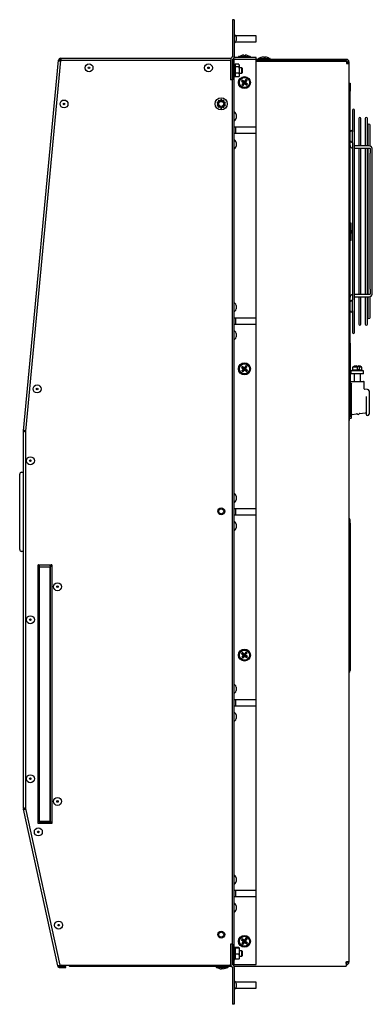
# Model space of a CAD drawing. Extents: x 4.1 to 87.9, y 1.7 to 56.9.
# Tile 3 of 17: x 28.4 to 39.4, y 2.4 to 33.3. Entities that reach past the tile are written whole.
import ezdxf

# ---------------------------------------------------------------- set-up
doc = ezdxf.new("R2010")
doc.units = 0
doc.layers.add('BODY', color=3, linetype='CONTINUOUS')

msp = doc.modelspace()

# ---------------------------------------------------------------- linework, layer by layer
at = {"layer": 'BODY', "linetype": 'CONTINUOUS'}
for p, q in [((35.086, 33.332), (35.026, 33.332)), ((35.026, 33.332), (35.026, 32.832)), ((35.086, 33.332), (35.086, 32.832)), ((35.026, 32.832), (35.026, 32.172)), ((35.086, 32.832), (35.086, 32.172)), ((35.111, 32.849), (35.101, 32.855)), ((35.776, 32.827), (35.134, 32.827)), ((35.776, 32.637), (35.776, 32.827)), ((35.101, 32.608), (35.111, 32.614)), ((35.134, 32.637), (35.776, 32.637)), ((35.146, 32.788), (35.146, 32.675)), ((35.381, 32.216), (35.381, 32.217)), ((35.427, 32.217), (35.425, 32.2)), ((35.429, 32.199), (35.43, 32.217)), ((28.471, 20.4), (29.569, 32.058)), ((29.635, 32.052), (28.537, 20.394)), ((29.605, 32.054), (29.569, 32.058)), ((29.635, 32.118), (34.985, 32.118)), ((29.635, 32.118), (29.635, 32.082)), ((34.966, 32.052), (29.635, 32.052)), ((34.966, 32.061), (34.966, 31.442)), ((35.017, 32.15), (34.992, 32.126)), ((35.026, 3.624), (35.026, 32.084)), ((35.026, 32.084), (35.086, 32.084)), ((35.026, 32.061), (35.026, 31.442)), ((35.059, 32.108), (35.035, 32.083)), ((35.086, 3.624), (35.086, 32.084)), ((35.117, 32.084), (35.086, 32.084)), ((35.101, 31.919), (35.086, 31.915)), ((35.112, 31.877), (35.101, 31.919)), ((35.101, 31.919), (35.101, 31.918)), ((35.101, 31.899), (35.101, 31.871)), ((35.776, 32.142), (35.117, 32.142)), ((35.776, 32.084), (35.117, 32.084)), ((35.23, 31.929), (35.117, 31.929)), ((35.117, 31.929), (35.117, 31.848)), ((35.218, 32.16), (35.218, 32.142)), ((35.233, 32.175), (35.42, 32.175)), ((35.242, 31.903), (35.234, 31.92)), ((35.242, 31.903), (35.242, 31.889)), ((35.242, 31.889), (35.242, 31.75)), ((35.42, 32.175), (35.578, 32.175)), ((35.593, 32.142), (35.593, 32.16)), ((35.776, 32.084), (35.776, 32.142)), ((35.776, 29.949), (35.776, 32.084)), ((38.607, 32.082), (35.776, 32.082)), ((38.607, 32.034), (35.776, 32.034)), ((35.776, 32.031), (38.607, 32.031)), ((35.838, 32.1), (35.838, 32.082)), ((35.853, 32.115), (36.198, 32.115)), ((35.931, 32.034), (35.931, 32.031)), ((35.998, 32.157), (35.998, 32.157)), ((35.999, 32.156), (35.999, 32.157)), ((36.043, 32.157), (36.043, 32.156)), ((36.044, 32.157), (36.043, 32.14)), ((36.052, 32.156), (36.044, 32.157)), ((36.051, 32.14), (36.052, 32.157)), ((36.053, 32.157), (36.053, 32.157)), ((36.121, 32.031), (36.121, 32.034)), ((36.213, 32.082), (36.213, 32.1)), ((38.607, 32.031), (38.607, 31.952)), ((38.638, 32.002), (38.607, 32.002)), ((38.607, 31.952), (38.686, 31.952)), ((38.638, 32.003), (38.638, 31.952)), ((38.686, 32.003), (38.686, 31.952)), ((38.686, 31.952), (38.686, 3.705)), ((35.086, 31.65), (35.091, 31.65)), ((35.088, 31.643), (35.09, 31.643)), ((35.101, 31.817), (35.101, 31.771)), ((35.101, 31.702), (35.101, 31.656)), ((35.101, 31.599), (35.101, 31.57)), ((35.101, 31.544), (35.112, 31.586)), ((35.112, 31.877), (35.112, 31.586)), ((35.117, 31.834), (35.112, 31.834)), ((35.112, 31.63), (35.117, 31.63)), ((35.23, 31.848), (35.117, 31.848)), ((35.117, 31.848), (35.117, 31.651)), ((35.23, 31.651), (35.117, 31.651)), ((35.117, 31.651), (35.117, 31.534)), ((35.23, 31.848), (35.242, 31.75)), ((35.23, 31.651), (35.242, 31.593)), ((35.322, 31.814), (35.242, 31.814)), ((35.242, 31.75), (35.242, 31.593)), ((35.242, 31.65), (35.322, 31.65)), ((35.242, 31.593), (35.242, 31.56)), ((35.341, 31.795), (35.322, 31.814)), ((35.322, 31.732), (35.322, 31.814)), ((35.322, 31.65), (35.322, 31.732)), ((35.322, 31.65), (35.341, 31.668)), ((35.341, 31.732), (35.341, 31.795)), ((35.341, 31.668), (35.341, 31.732)), ((35.026, 31.442), (34.966, 31.442)), ((35.09, 31.567), (35.086, 31.568)), ((35.086, 31.548), (35.101, 31.544)), ((35.101, 31.546), (35.101, 31.544)), ((35.23, 31.534), (35.117, 31.534)), ((35.23, 31.534), (35.235, 31.544)), ((35.234, 31.544), (35.242, 31.56)), ((35.309, 31.4), (35.39, 31.351)), ((35.325, 31.283), (35.39, 31.351)), ((35.335, 31.434), (35.403, 31.37)), ((35.36, 31.257), (35.408, 31.337)), ((35.374, 31.349), (35.39, 31.351)), ((35.403, 31.37), (35.39, 31.351)), ((35.408, 31.337), (35.39, 31.351)), ((35.403, 31.37), (35.401, 31.386)), ((35.452, 31.45), (35.403, 31.37)), ((35.403, 31.37), (35.422, 31.356)), ((35.408, 31.337), (35.422, 31.356)), ((35.408, 31.337), (35.41, 31.322)), ((35.476, 31.273), (35.408, 31.337)), ((35.486, 31.424), (35.422, 31.356)), ((35.438, 31.358), (35.422, 31.356)), ((35.502, 31.307), (35.422, 31.356)), ((38.686, 31.332), (38.722, 31.332)), ((38.722, 31.332), (38.722, 31.082)), ((38.722, 23.162), (38.722, 31.082)), ((34.545, 30.708), (34.575, 30.698)), ((34.575, 30.669), (34.545, 30.659)), ((34.585, 30.731), (34.556, 30.74)), ((34.585, 30.78), (34.603, 30.755)), ((34.63, 30.775), (34.612, 30.8)), ((34.659, 30.815), (34.659, 30.784)), ((34.693, 30.784), (34.693, 30.815)), ((34.739, 30.8), (34.721, 30.775)), ((34.753, 30.761), (34.726, 30.781)), ((34.749, 30.755), (34.767, 30.78)), ((34.796, 30.74), (34.766, 30.731)), ((34.777, 30.698), (34.806, 30.708)), ((34.806, 30.659), (34.777, 30.669)), ((34.556, 30.627), (34.585, 30.636)), ((34.603, 30.612), (34.585, 30.587)), ((34.612, 30.567), (34.63, 30.592)), ((34.659, 30.583), (34.659, 30.552)), ((34.693, 30.552), (34.693, 30.583)), ((34.721, 30.592), (34.739, 30.567)), ((34.726, 30.586), (34.753, 30.606)), ((34.767, 30.587), (34.749, 30.612)), ((34.766, 30.636), (34.796, 30.627)), ((35.111, 30.411), (35.101, 30.417)), ((35.146, 30.35), (35.146, 30.294)), ((38.793, 30.486), (38.793, 29.81)), ((38.863, 23.497), (38.863, 30.486)), ((35.101, 30.17), (35.111, 30.176)), ((35.146, 30.294), (35.146, 30.237)), ((38.993, 30.224), (38.993, 29.363)), ((39.064, 29.363), (39.064, 30.224)), ((39.198, 30.224), (39.198, 29.363)), ((39.269, 29.363), (39.269, 30.224)), ((35.126, 29.948), (35.086, 29.948)), ((35.086, 29.759), (35.126, 29.759)), ((35.776, 29.949), (35.126, 29.949)), ((35.126, 29.949), (35.126, 29.854)), ((35.126, 29.854), (35.126, 29.759)), ((35.126, 29.759), (35.776, 29.759)), ((35.776, 29.854), (35.776, 29.949)), ((35.776, 29.759), (35.776, 29.854)), ((35.776, 23.949), (35.776, 29.759)), ((38.793, 29.519), (38.793, 29.81)), ((39.277, 30.015), (39.277, 29.363)), ((39.348, 29.362), (39.348, 30.015)), ((35.111, 29.531), (35.101, 29.537)), ((35.146, 29.47), (35.146, 29.414)), ((35.146, 29.414), (35.146, 29.357)), ((38.793, 29.498), (38.793, 29.519)), ((38.793, 29.462), (38.793, 29.498)), ((38.793, 29.462), (38.793, 24.521)), ((35.101, 29.29), (35.111, 29.296)), ((39.314, 29.363), (38.863, 29.363)), ((38.863, 29.292), (39.314, 29.292)), ((38.993, 29.292), (38.993, 24.691)), ((39.064, 24.691), (39.064, 29.292)), ((39.198, 29.292), (39.198, 24.691)), ((39.269, 24.691), (39.269, 29.292)), ((39.277, 29.292), (39.277, 24.691)), ((39.348, 29.278), (39.348, 29.13)), ((39.348, 24.854), (39.348, 29.13)), ((39.419, 27.17), (39.419, 29.278)), ((38.725, 27.667), (38.722, 27.679)), ((38.725, 26.992), (38.725, 27.667)), ((38.725, 26.317), (38.725, 26.992)), ((38.752, 26.936), (38.725, 26.936)), ((38.752, 26.711), (38.752, 26.936)), ((39.419, 26.813), (39.419, 27.17)), ((38.752, 26.711), (38.725, 26.711)), ((38.752, 26.711), (38.752, 26.611)), ((39.419, 24.705), (39.419, 26.813)), ((38.722, 26.306), (38.725, 26.317)), ((38.752, 26.611), (38.725, 26.611)), ((38.752, 26.386), (38.725, 26.386)), ((38.752, 26.386), (38.752, 26.611)), ((39.348, 24.854), (39.348, 24.705)), ((38.793, 24.485), (38.793, 24.521)), ((38.793, 24.464), (38.793, 24.485)), ((38.793, 24.174), (38.793, 24.464)), ((39.314, 24.691), (38.863, 24.691)), ((38.863, 24.62), (39.314, 24.62)), ((38.993, 24.62), (38.993, 23.759)), ((39.064, 23.759), (39.064, 24.62)), ((39.198, 24.62), (39.198, 23.759)), ((39.269, 23.759), (39.269, 24.62)), ((39.277, 24.62), (39.277, 23.968)), ((39.348, 23.968), (39.348, 24.625)), ((35.111, 24.411), (35.101, 24.417)), ((35.101, 24.17), (35.111, 24.176)), ((35.146, 24.35), (35.146, 24.294)), ((35.146, 24.294), (35.146, 24.237)), ((38.793, 24.174), (38.793, 23.497)), ((35.126, 23.948), (35.086, 23.948)), ((35.776, 23.949), (35.126, 23.949)), ((35.126, 23.949), (35.126, 23.854)), ((35.126, 23.854), (35.126, 23.759)), ((35.776, 23.854), (35.776, 23.949)), ((35.776, 23.759), (35.776, 23.854)), ((35.086, 23.759), (35.126, 23.759)), ((35.111, 23.531), (35.101, 23.537)), ((35.126, 23.759), (35.776, 23.759)), ((35.776, 17.949), (35.776, 23.759)), ((35.101, 23.29), (35.111, 23.296)), ((35.146, 23.47), (35.146, 23.414)), ((35.146, 23.414), (35.146, 23.357)), ((38.722, 23.162), (38.722, 22.985)), ((38.722, 22.985), (38.722, 21.915)), ((35.309, 22.4), (35.39, 22.351)), ((35.325, 22.283), (35.39, 22.351)), ((35.335, 22.434), (35.403, 22.37)), ((35.36, 22.257), (35.408, 22.337)), ((35.374, 22.349), (35.39, 22.351)), ((35.403, 22.37), (35.39, 22.351)), ((35.408, 22.337), (35.39, 22.351)), ((35.403, 22.37), (35.401, 22.386)), ((35.452, 22.45), (35.403, 22.37)), ((35.403, 22.37), (35.422, 22.356)), ((35.408, 22.337), (35.422, 22.356)), ((35.408, 22.337), (35.41, 22.322)), ((35.476, 22.273), (35.408, 22.337)), ((35.486, 22.424), (35.422, 22.356)), ((35.438, 22.358), (35.422, 22.356)), ((35.502, 22.307), (35.422, 22.356)), ((38.798, 22.314), (38.746, 22.287)), ((38.798, 22.407), (38.798, 22.314)), ((38.959, 22.407), (38.798, 22.407)), ((39.093, 22.314), (38.798, 22.314)), ((38.959, 22.327), (38.959, 22.407)), ((39.007, 22.327), (38.959, 22.327)), ((39.093, 22.407), (39.007, 22.407)), ((39.007, 22.407), (39.007, 22.327)), ((39.093, 22.314), (39.093, 22.407)), ((39.146, 22.287), (39.093, 22.314)), ((38.746, 22.287), (38.746, 22.197)), ((39.146, 22.287), (38.746, 22.287)), ((39.146, 22.197), (38.746, 22.197)), ((38.846, 22.197), (38.846, 21.957)), ((39.046, 21.957), (39.046, 22.197)), ((39.146, 22.197), (39.146, 22.287)), ((38.722, 21.842), (38.686, 21.842)), ((38.696, 21.569), (38.696, 21.842)), ((38.698, 21.785), (38.696, 21.785)), ((38.696, 21.784), (38.698, 21.784)), ((38.696, 21.777), (38.698, 21.777)), ((38.698, 21.774), (38.696, 21.774)), ((38.698, 21.746), (38.696, 21.746)), ((38.696, 21.745), (38.698, 21.745)), ((38.698, 21.744), (38.696, 21.744)), ((38.698, 21.736), (38.696, 21.736)), ((38.698, 21.736), (38.696, 21.736)), ((38.698, 21.733), (38.696, 21.733)), ((38.698, 21.712), (38.696, 21.712)), ((38.698, 21.705), (38.696, 21.705)), ((38.698, 21.692), (38.696, 21.692)), ((38.698, 21.678), (38.696, 21.678)), ((38.698, 21.671), (38.696, 21.671)), ((38.698, 21.842), (38.698, 21.785)), ((38.698, 21.784), (38.698, 21.785)), ((38.698, 21.777), (38.698, 21.784)), ((38.698, 21.774), (38.698, 21.777)), ((38.698, 21.746), (38.698, 21.774)), ((38.698, 21.745), (38.698, 21.746)), ((38.698, 21.733), (38.698, 21.736)), ((38.698, 21.736), (38.698, 21.736)), ((38.698, 21.712), (38.698, 21.733)), ((38.698, 21.692), (38.698, 21.705)), ((38.698, 21.694), (38.698, 21.696)), ((38.698, 21.678), (38.698, 21.692)), ((38.698, 21.672), (38.698, 21.681)), ((38.698, 21.662), (38.698, 21.671)), ((38.722, 21.957), (38.768, 21.957)), ((38.722, 21.915), (38.722, 21.842)), ((38.722, 21.842), (38.722, 21.534)), ((38.768, 21.957), (38.786, 21.957)), ((38.77, 21.893), (38.771, 21.905)), ((38.771, 21.892), (38.772, 21.904)), ((38.771, 21.498), (38.771, 21.892)), ((38.786, 21.957), (38.946, 21.957)), ((38.946, 21.957), (39.146, 21.957)), ((39.161, 21.728), (39.161, 21.942)), ((39.27, 21.702), (39.174, 21.713)), ((39.266, 21.7), (39.27, 21.702)), ((39.271, 21.702), (39.268, 21.699)), ((39.268, 21.699), (39.271, 21.702)), ((39.27, 21.702), (39.271, 21.702)), ((38.704, 21.569), (38.686, 21.569)), ((38.698, 21.662), (38.696, 21.662)), ((38.698, 21.652), (38.696, 21.652)), ((38.696, 21.652), (38.698, 21.652)), ((38.698, 21.65), (38.696, 21.65)), ((38.698, 21.643), (38.696, 21.643)), ((38.698, 21.639), (38.696, 21.639)), ((38.698, 21.623), (38.696, 21.623)), ((38.698, 21.608), (38.696, 21.608)), ((38.698, 21.6), (38.696, 21.6)), ((38.698, 21.598), (38.696, 21.598)), ((38.698, 21.586), (38.696, 21.586)), ((38.698, 21.574), (38.696, 21.574)), ((38.698, 21.659), (38.698, 21.663)), ((38.698, 21.652), (38.698, 21.662)), ((38.698, 21.639), (38.698, 21.643)), ((38.698, 21.623), (38.698, 21.639)), ((38.698, 21.6), (38.698, 21.608)), ((38.698, 21.598), (38.698, 21.6)), ((38.698, 21.586), (38.698, 21.598)), ((38.698, 21.574), (38.698, 21.586)), ((38.698, 21.569), (38.698, 21.573)), ((38.719, 21.554), (38.719, 21.209)), ((38.75, 21.37), (38.761, 21.369)), ((38.761, 21.411), (38.759, 21.411)), ((38.771, 20.822), (38.771, 21.498)), ((39.227, 21.482), (39.226, 21.456)), ((39.226, 21.456), (39.226, 20.927)), ((39.316, 21.657), (39.316, 20.927)), ((38.686, 21.194), (38.704, 21.194)), ((38.696, 20.782), (38.696, 21.194)), ((38.698, 21.193), (38.696, 21.193)), ((38.698, 21.191), (38.696, 21.191)), ((38.698, 21.177), (38.696, 21.177)), ((38.698, 21.172), (38.696, 21.172)), ((38.696, 21.127), (38.698, 21.127)), ((38.696, 21.123), (38.698, 21.123)), ((38.696, 21.095), (38.698, 21.095)), ((38.696, 21.09), (38.698, 21.09)), ((38.696, 21.08), (38.698, 21.08)), ((38.698, 21.074), (38.696, 21.074)), ((38.698, 21.193), (38.698, 21.194)), ((38.698, 21.191), (38.698, 21.193)), ((38.698, 21.177), (38.698, 21.191)), ((38.698, 21.172), (38.698, 21.177)), ((38.698, 21.162), (38.698, 21.127)), ((38.698, 21.127), (38.698, 21.123)), ((38.698, 21.095), (38.698, 21.123)), ((38.698, 21.09), (38.698, 21.095)), ((38.698, 21.08), (38.698, 21.09)), ((38.698, 21.074), (38.698, 21.08)), ((38.698, 21.025), (38.698, 21.074)), ((38.722, 21.229), (38.722, 21.092)), ((38.722, 21.092), (38.722, 20.842)), ((38.761, 21.352), (38.744, 21.354)), ((38.696, 21.025), (38.698, 21.025)), ((38.696, 20.998), (38.698, 20.998)), ((38.696, 20.997), (38.698, 20.997)), ((38.696, 20.994), (38.698, 20.994)), ((38.696, 20.988), (38.698, 20.988)), ((38.696, 20.982), (38.698, 20.982)), ((38.696, 20.978), (38.698, 20.978)), ((38.696, 20.971), (38.698, 20.971)), ((38.696, 20.962), (38.698, 20.962)), ((38.696, 20.958), (38.698, 20.958)), ((38.696, 20.956), (38.698, 20.956)), ((38.696, 20.953), (38.698, 20.953)), ((38.696, 20.953), (38.698, 20.953)), ((38.696, 20.948), (38.698, 20.948)), ((38.696, 20.946), (38.698, 20.946)), ((38.696, 20.942), (38.698, 20.942)), ((38.696, 20.935), (38.698, 20.935)), ((38.696, 20.927), (38.698, 20.927)), ((38.696, 20.916), (38.698, 20.916)), ((38.696, 20.908), (38.698, 20.908)), ((38.696, 20.903), (38.698, 20.903)), ((38.696, 20.897), (38.698, 20.897)), ((38.696, 20.894), (38.698, 20.894)), ((38.696, 20.882), (38.698, 20.882)), ((38.696, 20.881), (38.698, 20.881)), ((38.696, 20.878), (38.698, 20.878)), ((38.696, 20.872), (38.698, 20.872)), ((38.696, 20.866), (38.698, 20.866)), ((38.696, 20.859), (38.698, 20.859)), ((38.696, 20.847), (38.698, 20.847)), ((38.696, 20.84), (38.698, 20.84)), ((38.696, 20.834), (38.698, 20.834)), ((38.696, 20.828), (38.698, 20.828)), ((38.696, 20.825), (38.698, 20.825)), ((38.696, 20.824), (38.698, 20.824)), ((38.696, 20.813), (38.698, 20.813)), ((38.696, 20.812), (38.698, 20.812)), ((38.696, 20.803), (38.698, 20.803)), ((38.696, 20.662), (38.696, 20.782)), ((38.701, 20.779), (38.696, 20.779)), ((38.696, 20.777), (38.698, 20.777)), ((38.696, 20.769), (38.698, 20.769)), ((38.696, 20.761), (38.698, 20.761)), ((38.698, 20.998), (38.698, 21.025)), ((38.698, 20.997), (38.698, 20.998)), ((38.698, 20.994), (38.698, 20.997)), ((38.698, 20.988), (38.698, 20.994)), ((38.698, 20.982), (38.698, 20.988)), ((38.698, 20.978), (38.698, 20.982)), ((38.698, 20.971), (38.698, 20.978)), ((38.698, 20.962), (38.698, 20.971)), ((38.698, 20.958), (38.698, 20.962)), ((38.698, 20.956), (38.698, 20.958)), ((38.698, 20.953), (38.698, 20.956)), ((38.698, 20.953), (38.698, 20.953)), ((38.698, 20.948), (38.698, 20.953)), ((38.698, 20.946), (38.698, 20.948)), ((38.698, 20.942), (38.698, 20.946)), ((38.698, 20.935), (38.698, 20.942)), ((38.698, 20.927), (38.698, 20.935)), ((38.698, 20.916), (38.698, 20.927)), ((38.698, 20.908), (38.698, 20.916)), ((38.698, 20.903), (38.698, 20.908)), ((38.698, 20.897), (38.698, 20.903)), ((38.698, 20.894), (38.698, 20.897)), ((38.698, 20.882), (38.698, 20.894)), ((38.698, 20.881), (38.698, 20.882)), ((38.698, 20.878), (38.698, 20.881)), ((38.698, 20.872), (38.698, 20.878)), ((38.698, 20.866), (38.698, 20.872)), ((38.698, 20.859), (38.698, 20.866)), ((38.698, 20.847), (38.698, 20.859)), ((38.698, 20.84), (38.698, 20.847)), ((38.722, 20.842), (38.698, 20.842)), ((38.698, 20.834), (38.698, 20.84)), ((38.698, 20.828), (38.698, 20.834)), ((38.698, 20.825), (38.698, 20.828)), ((38.698, 20.824), (38.698, 20.825)), ((38.698, 20.824), (38.698, 20.813)), ((38.698, 20.813), (38.698, 20.812)), ((38.698, 20.803), (38.698, 20.812)), ((38.698, 20.807), (38.756, 20.807)), ((38.698, 20.803), (38.698, 20.779)), ((38.698, 20.769), (38.698, 20.777)), ((38.698, 20.761), (38.698, 20.769)), ((38.698, 20.727), (38.698, 20.761)), ((38.701, 20.727), (38.701, 20.779)), ((38.784, 20.923), (38.927, 20.94)), ((39.018, 20.951), (39.209, 20.974)), ((38.696, 20.662), (38.686, 20.662)), ((38.696, 20.727), (38.698, 20.727)), ((38.701, 20.727), (38.698, 20.727)), ((28.471, 20.4), (28.507, 20.397)), ((28.471, 8.527), (28.471, 20.394)), ((28.507, 20.394), (28.471, 20.394)), ((28.537, 20.394), (28.537, 8.527)), ((28.351, 18.86), (28.351, 19.045)), ((28.351, 16.857), (28.351, 18.86)), ((35.111, 18.411), (35.101, 18.417)), ((35.146, 18.35), (35.146, 18.294)), ((35.146, 18.294), (35.146, 18.237)), ((35.101, 18.17), (35.111, 18.176)), ((35.126, 17.948), (35.086, 17.948)), ((35.086, 17.759), (35.126, 17.759)), ((35.776, 17.949), (35.126, 17.949)), ((35.126, 17.949), (35.126, 17.854)), ((35.126, 17.854), (35.126, 17.759)), ((35.126, 17.759), (35.776, 17.759)), ((35.776, 17.854), (35.776, 17.949)), ((35.776, 17.759), (35.776, 17.854)), ((35.776, 11.949), (35.776, 17.759)), ((38.702, 17.647), (38.686, 17.664)), ((35.111, 17.531), (35.101, 17.537)), ((35.146, 17.47), (35.146, 17.414)), ((35.146, 17.414), (35.146, 17.357)), ((38.686, 17.5), (38.722, 17.5)), ((38.722, 17.5), (38.722, 17.6)), ((38.722, 17.5), (38.722, 12.87)), ((35.101, 17.29), (35.111, 17.296)), ((28.351, 16.672), (28.351, 16.857)), ((28.939, 16.192), (28.927, 16.192)), ((28.927, 8.062), (28.927, 16.192)), ((28.927, 16.192), (29.357, 16.192)), ((28.958, 15.963), (28.958, 16.147)), ((28.968, 8.127), (28.968, 16.127)), ((28.968, 16.127), (29.308, 16.127)), ((29.288, 16.177), (28.988, 16.177)), ((29.288, 16.192), (29.288, 16.177)), ((29.308, 8.127), (29.308, 16.127)), ((29.318, 16.147), (29.354, 16.147)), ((29.318, 8.107), (29.318, 16.147)), ((29.357, 16.192), (29.336, 16.192)), ((29.354, 16.147), (29.357, 16.147)), ((29.357, 16.192), (29.357, 8.062)), ((28.927, 15.963), (28.958, 15.963)), ((35.309, 13.4), (35.39, 13.351)), ((35.325, 13.283), (35.39, 13.351)), ((35.335, 13.434), (35.403, 13.37)), ((35.36, 13.257), (35.408, 13.337)), ((35.374, 13.349), (35.39, 13.351)), ((35.403, 13.37), (35.39, 13.351)), ((35.408, 13.337), (35.39, 13.351)), ((35.403, 13.37), (35.401, 13.386)), ((35.452, 13.45), (35.403, 13.37)), ((35.403, 13.37), (35.422, 13.356)), ((35.408, 13.337), (35.422, 13.356)), ((35.408, 13.337), (35.41, 13.322)), ((35.476, 13.273), (35.408, 13.337)), ((35.486, 13.424), (35.422, 13.356)), ((35.438, 13.358), (35.422, 13.356)), ((35.502, 13.307), (35.422, 13.356)), ((38.686, 12.87), (38.722, 12.87)), ((38.722, 12.865), (38.722, 12.87)), ((35.111, 12.411), (35.101, 12.417)), ((35.101, 12.17), (35.111, 12.176)), ((35.146, 12.35), (35.146, 12.294)), ((35.146, 12.294), (35.146, 12.237)), ((35.126, 11.948), (35.086, 11.948)), ((35.776, 11.949), (35.126, 11.949)), ((35.126, 11.949), (35.126, 11.854)), ((35.126, 11.854), (35.126, 11.759)), ((35.776, 11.854), (35.776, 11.949)), ((35.776, 11.759), (35.776, 11.854)), ((35.086, 11.759), (35.126, 11.759)), ((35.111, 11.531), (35.101, 11.537)), ((35.126, 11.759), (35.776, 11.759)), ((35.146, 11.47), (35.146, 11.414)), ((35.776, 5.949), (35.776, 11.759)), ((35.101, 11.29), (35.111, 11.296)), ((35.146, 11.414), (35.146, 11.357)), ((28.471, 8.527), (28.507, 8.527)), ((28.507, 8.521), (28.472, 8.513)), ((29.544, 3.578), (28.472, 8.513)), ((28.537, 8.527), (29.606, 3.604)), ((28.927, 8.291), (28.958, 8.291)), ((29.357, 8.062), (28.927, 8.062)), ((28.958, 8.291), (28.958, 8.107)), ((28.968, 8.127), (29.308, 8.127)), ((29.288, 8.077), (28.988, 8.077)), ((29.288, 8.062), (29.288, 8.077)), ((29.318, 8.107), (29.354, 8.107)), ((29.357, 8.107), (29.354, 8.107)), ((35.111, 6.411), (35.101, 6.417)), ((35.146, 6.35), (35.146, 6.294)), ((35.146, 6.294), (35.146, 6.237)), ((35.126, 5.948), (35.086, 5.948)), ((35.101, 6.17), (35.111, 6.176)), ((35.776, 5.949), (35.126, 5.949)), ((35.126, 5.949), (35.126, 5.854)), ((35.776, 5.854), (35.776, 5.949)), ((35.086, 5.759), (35.126, 5.759)), ((35.126, 5.854), (35.126, 5.759)), ((35.126, 5.759), (35.776, 5.759)), ((35.776, 5.759), (35.776, 5.854)), ((35.776, 3.624), (35.776, 5.759)), ((35.111, 5.531), (35.101, 5.537)), ((35.101, 5.29), (35.111, 5.296)), ((35.146, 5.47), (35.146, 5.414)), ((35.146, 5.414), (35.146, 5.357)), ((35.309, 4.4), (35.39, 4.351)), ((35.325, 4.283), (35.39, 4.351)), ((35.335, 4.434), (35.403, 4.37)), ((35.36, 4.257), (35.408, 4.337)), ((35.374, 4.349), (35.39, 4.351)), ((35.403, 4.37), (35.39, 4.351)), ((35.408, 4.337), (35.39, 4.351)), ((35.403, 4.37), (35.401, 4.386)), ((35.452, 4.45), (35.403, 4.37)), ((35.403, 4.37), (35.422, 4.356)), ((35.408, 4.337), (35.422, 4.356)), ((35.408, 4.337), (35.41, 4.322)), ((35.476, 4.273), (35.408, 4.337)), ((35.486, 4.424), (35.422, 4.356)), ((35.438, 4.358), (35.422, 4.356)), ((35.502, 4.307), (35.422, 4.356)), ((35.026, 4.264), (34.966, 4.264)), ((34.966, 4.264), (34.966, 3.644)), ((35.026, 4.264), (35.026, 3.644)), ((35.101, 4.161), (35.086, 4.157)), ((35.086, 4.141), (35.088, 4.142)), ((35.092, 4.056), (35.086, 4.056)), ((35.091, 4.07), (35.088, 4.07)), ((35.112, 4.119), (35.101, 4.161)), ((35.101, 4.161), (35.101, 4.157)), ((35.101, 4.131), (35.101, 4.099)), ((35.101, 4.04), (35.101, 3.994)), ((35.112, 4.119), (35.112, 3.828)), ((35.117, 4.076), (35.112, 4.076)), ((35.23, 4.155), (35.117, 4.155)), ((35.117, 4.155), (35.117, 4.134)), ((35.23, 4.134), (35.117, 4.134)), ((35.117, 4.134), (35.117, 3.953)), ((35.23, 4.155), (35.242, 4.144)), ((35.242, 4.144), (35.242, 4.044)), ((35.322, 4.056), (35.242, 4.056)), ((35.242, 4.044), (35.242, 3.873)), ((35.341, 4.037), (35.322, 4.056)), ((35.322, 3.892), (35.322, 4.056)), ((35.341, 3.91), (35.341, 4.037)), ((35.086, 3.79), (35.101, 3.786)), ((35.101, 3.925), (35.101, 3.88)), ((35.101, 3.786), (35.112, 3.828)), ((35.101, 3.828), (35.101, 3.802)), ((35.101, 3.786), (35.101, 3.786)), ((35.112, 3.872), (35.117, 3.872)), ((35.117, 3.953), (35.117, 3.792)), ((35.23, 3.953), (35.117, 3.953)), ((35.23, 3.792), (35.117, 3.792)), ((35.23, 3.953), (35.242, 3.873)), ((35.23, 3.792), (35.242, 3.803)), ((35.242, 3.892), (35.322, 3.892)), ((35.242, 3.873), (35.242, 3.802)), ((35.322, 3.892), (35.341, 3.91)), ((29.606, 3.604), (34.901, 3.604)), ((29.662, 3.604), (29.608, 3.592)), ((29.608, 3.562), (29.609, 3.526)), ((29.608, 3.562), (29.664, 3.562)), ((29.609, 3.526), (29.664, 3.526)), ((29.664, 3.562), (29.803, 3.563)), ((29.664, 3.526), (29.664, 3.562)), ((29.664, 3.526), (29.803, 3.527)), ((29.803, 3.527), (29.803, 3.563)), ((29.917, 3.574), (34.998, 3.574)), ((34.466, 3.574), (34.466, 3.564)), ((34.995, 3.564), (34.466, 3.564)), ((34.518, 3.564), (34.518, 3.546)), ((34.878, 3.531), (34.533, 3.531)), ((34.68, 3.488), (34.68, 3.489)), ((34.725, 3.505), (34.726, 3.488)), ((34.731, 3.488), (34.729, 3.505)), ((34.893, 3.546), (34.893, 3.564)), ((34.992, 3.579), (35.017, 3.555)), ((35.026, 3.624), (35.086, 3.624)), ((35.026, 3.533), (35.026, 2.874)), ((35.035, 3.622), (35.059, 3.597)), ((35.076, 3.574), (38.604, 3.574)), ((35.086, 3.624), (35.117, 3.624)), ((35.086, 3.533), (35.086, 2.874)), ((35.117, 3.624), (35.776, 3.624)), ((38.604, 3.705), (38.607, 3.705)), ((38.604, 3.653), (38.604, 3.705)), ((38.607, 3.672), (38.604, 3.672)), ((38.604, 3.653), (38.604, 3.574)), ((38.607, 3.624), (38.604, 3.624)), ((38.686, 3.705), (38.607, 3.705)), ((38.638, 3.705), (38.638, 3.703)), ((38.686, 3.705), (38.686, 3.703)), ((35.111, 3.091), (35.101, 3.097)), ((35.026, 2.874), (35.026, 2.374)), ((35.086, 2.874), (35.086, 2.374)), ((35.101, 2.85), (35.111, 2.856)), ((35.776, 3.069), (35.134, 3.069)), ((35.134, 2.879), (35.776, 2.879)), ((35.146, 3.03), (35.146, 2.974)), ((35.146, 2.974), (35.146, 2.917)), ((35.776, 2.879), (35.776, 3.069)), ((35.086, 2.374), (35.026, 2.374))]:
    msp.add_line(p, q, dxfattribs=at)
for points in [[(35.086, 31.914), (35.092, 31.916), (35.101, 31.918)], [(35.101, 31.899), (35.092, 31.897), (35.086, 31.895)], [(35.09, 31.896), (35.089, 31.899), (35.088, 31.905)], [(35.103, 31.895), (35.102, 31.898), (35.102, 31.899), (35.101, 31.9), (35.101, 31.899), (35.101, 31.899)], [(35.103, 31.908), (35.105, 31.903), (35.106, 31.895), (35.108, 31.889), (35.108, 31.885), (35.108, 31.884), (35.107, 31.885), (35.106, 31.888), (35.104, 31.894), (35.103, 31.895)], [(35.242, 31.889), (35.235, 31.859), (35.23, 31.848)], [(35.234, 31.919), (35.237, 31.913), (35.242, 31.889)], [(35.086, 31.815), (35.086, 31.818), (35.086, 31.82), (35.087, 31.821), (35.088, 31.82)], [(35.088, 31.651), (35.087, 31.651), (35.086, 31.652), (35.086, 31.654), (35.086, 31.657)], [(35.086, 31.648), (35.086, 31.645), (35.086, 31.643), (35.087, 31.642), (35.088, 31.643)], [(35.088, 31.82), (35.094, 31.821), (35.103, 31.821)], [(35.103, 31.65), (35.094, 31.651), (35.088, 31.651)], [(35.088, 31.643), (35.088, 31.643), (35.089, 31.643)], [(35.103, 31.821), (35.102, 31.822), (35.102, 31.822), (35.101, 31.82), (35.101, 31.818), (35.101, 31.817)], [(35.101, 31.656), (35.101, 31.653), (35.101, 31.651), (35.102, 31.65), (35.103, 31.65), (35.103, 31.65)], [(35.103, 31.858), (35.105, 31.854), (35.106, 31.846), (35.108, 31.837), (35.108, 31.83), (35.108, 31.824), (35.107, 31.821), (35.106, 31.819), (35.104, 31.821), (35.103, 31.821)], [(35.103, 31.65), (35.105, 31.652), (35.106, 31.651), (35.108, 31.648), (35.108, 31.643), (35.108, 31.636), (35.107, 31.628), (35.106, 31.621), (35.104, 31.614), (35.103, 31.612)], [(35.103, 31.572), (35.105, 31.576), (35.106, 31.581), (35.108, 31.583), (35.108, 31.582), (35.108, 31.578), (35.107, 31.573), (35.106, 31.566), (35.104, 31.558), (35.103, 31.557)], [(35.242, 31.75), (35.239, 31.704), (35.23, 31.651)], [(35.242, 31.593), (35.239, 31.565), (35.23, 31.534)], [(35.086, 31.573), (35.092, 31.571), (35.101, 31.57)], [(35.086, 31.568), (35.086, 31.567), (35.086, 31.567), (35.087, 31.568), (35.088, 31.57)], [(35.088, 31.57), (35.088, 31.572), (35.088, 31.572)], [(35.101, 31.57), (35.101, 31.568), (35.101, 31.568), (35.102, 31.569), (35.103, 31.571), (35.103, 31.572)], [(34.578, 30.733), (34.568, 30.704), (34.568, 30.701)], [(34.568, 30.666), (34.568, 30.663), (34.578, 30.634)], [(34.626, 30.781), (34.61, 30.771), (34.598, 30.761)], [(34.693, 30.792), (34.686, 30.793), (34.659, 30.792)], [(34.784, 30.701), (34.778, 30.723), (34.773, 30.733)], [(34.773, 30.634), (34.778, 30.644), (34.784, 30.666)], [(34.598, 30.606), (34.61, 30.596), (34.626, 30.586)], [(34.659, 30.575), (34.686, 30.574), (34.693, 30.575)], [(39.314, 29.292), (39.329, 29.29), (39.34, 29.287), (39.346, 29.283), (39.348, 29.278)], [(39.348, 24.705), (39.346, 24.7), (39.34, 24.696), (39.329, 24.693), (39.314, 24.691)], [(38.959, 22.407), (38.935, 22.44), (38.92, 22.441)], [(38.946, 22.426), (38.956, 22.44), (38.981, 22.442), (39.007, 22.407)], [(38.759, 21.352), (38.76, 21.359), (38.761, 21.369)], [(28.408, 19.105), (28.443, 19.107), (28.471, 19.109)], [(28.471, 16.609), (28.435, 16.61), (28.408, 16.612)], [(35.088, 4.138), (35.087, 4.14), (35.086, 4.142), (35.086, 4.142), (35.086, 4.141)], [(35.101, 4.131), (35.092, 4.129), (35.086, 4.128)], [(35.088, 4.07), (35.087, 4.07), (35.086, 4.07), (35.086, 4.068), (35.086, 4.065)], [(35.086, 4.04), (35.086, 4.042), (35.086, 4.045), (35.087, 4.046), (35.088, 4.046)], [(35.09, 4.069), (35.089, 4.069), (35.088, 4.07)], [(35.088, 4.046), (35.094, 4.046), (35.103, 4.047)], [(35.103, 4.129), (35.102, 4.131), (35.102, 4.132), (35.101, 4.132), (35.101, 4.131), (35.101, 4.131)], [(35.103, 4.047), (35.102, 4.047), (35.102, 4.046), (35.101, 4.044), (35.101, 4.042), (35.101, 4.04)], [(35.103, 4.146), (35.105, 4.141), (35.106, 4.133), (35.108, 4.126), (35.108, 4.122), (35.108, 4.119), (35.107, 4.12), (35.106, 4.122), (35.104, 4.127), (35.103, 4.129)], [(35.103, 4.086), (35.105, 4.082), (35.106, 4.074), (35.108, 4.066), (35.108, 4.058), (35.108, 4.052), (35.107, 4.048), (35.106, 4.046), (35.104, 4.046), (35.103, 4.047)], [(35.242, 4.144), (35.239, 4.14), (35.23, 4.134)], [(35.23, 4.134), (35.237, 4.098), (35.242, 4.044)], [(35.242, 4.044), (35.235, 3.976), (35.23, 3.953)], [(35.088, 3.877), (35.087, 3.877), (35.086, 3.877), (35.086, 3.879), (35.086, 3.882)], [(35.086, 3.806), (35.092, 3.805), (35.101, 3.802)], [(35.101, 3.786), (35.092, 3.789), (35.086, 3.79)], [(35.103, 3.876), (35.094, 3.877), (35.088, 3.877)], [(35.088, 3.799), (35.088, 3.801), (35.089, 3.805)], [(35.101, 3.88), (35.101, 3.878), (35.101, 3.876), (35.102, 3.875), (35.103, 3.876), (35.103, 3.876)], [(35.101, 3.802), (35.101, 3.802), (35.101, 3.802), (35.102, 3.803), (35.103, 3.805), (35.103, 3.807)], [(35.103, 3.876), (35.105, 3.878), (35.106, 3.878), (35.108, 3.876), (35.108, 3.871), (35.108, 3.865), (35.107, 3.857), (35.106, 3.85), (35.104, 3.842), (35.103, 3.841)], [(35.103, 3.807), (35.105, 3.811), (35.106, 3.816), (35.108, 3.819), (35.108, 3.819), (35.108, 3.816), (35.107, 3.811), (35.106, 3.805), (35.104, 3.797), (35.103, 3.796)], [(35.242, 3.873), (35.239, 3.835), (35.23, 3.792)], [(29.608, 3.592), (29.596, 3.589), (29.584, 3.586), (29.572, 3.584), (29.563, 3.582), (29.555, 3.58), (29.549, 3.579), (29.545, 3.578), (29.544, 3.578)]]:
    msp.add_lwpolyline(points, dxfattribs=at)
for centre, radius in [((30.526, 31.818), 0.125), ((34.276, 31.818), 0.125), ((30.526, 31.818), 0.025), ((34.276, 31.818), 0.025), ((35.406, 31.354), 0.188), ((35.406, 31.354), 0.158), ((29.741, 30.681), 0.125), ((29.741, 30.681), 0.025), ((34.676, 30.684), 0.19), ((34.676, 30.684), 0.078), ((35.406, 22.354), 0.188), ((35.406, 22.354), 0.157), ((28.897, 21.721), 0.125), ((28.897, 21.721), 0.025), ((28.687, 19.465), 0.125), ((28.687, 19.465), 0.025), ((34.676, 17.874), 0.109), ((34.676, 17.874), 0.078), ((29.537, 15.502), 0.125), ((29.537, 15.502), 0.025), ((28.687, 14.465), 0.125), ((28.687, 14.465), 0.025), ((35.406, 13.354), 0.187), ((35.406, 13.354), 0.157), ((28.687, 9.465), 0.125), ((28.687, 9.465), 0.025), ((29.537, 8.752), 0.125), ((29.537, 8.752), 0.025), ((28.935, 7.795), 0.125), ((28.935, 7.795), 0.025), ((29.572, 4.863), 0.125), ((29.572, 4.863), 0.025), ((34.676, 4.564), 0.109), ((34.676, 4.564), 0.078), ((35.406, 4.354), 0.187), ((35.406, 4.354), 0.157)]:
    msp.add_circle(centre, radius, dxfattribs=at)
for centre, radius, start, end in [((35.116, 32.881), 0.03, 180, 240), ((35.076, 32.788), 0.07, 0, 60), ((35.116, 32.582), 0.03, 120, 180), ((35.076, 32.675), 0.07, 300, 0), ((35.406, 31.915), 0.304, 110.2912, 121.2044), ((35.404, 31.916), 0.302, 94.3069, 110.1778), ((35.301, 32.196), 0.00415, 59.0807, 100.8396), ((35.408, 31.913), 0.304, 94.3165, 110.0964), ((35.35, 32.19), 0.044, 12.3272, 37.9327), ((35.414, 31.834), 0.366, 86.6596, 93.3404), ((35.461, 32.19), 0.044, 142.0673, 167.6728), ((35.408, 31.916), 0.302, 69.8221, 85.6932), ((35.399, 32.198), 0.0371, 2.4088, 31.1778), ((35.51, 32.198), 0.00159, 36.6181, 103.2778), ((35.406, 31.915), 0.304, 58.7956, 69.7088), ((29.635, 32.052), 0.066, 90, 174.6182), ((29.665, 32.166), 0.145, 228.4447, 256.8625), ((29.635, 32.052), 0.03, 90, 174.6182), ((29.654, 32.073), 0.0523, 200.4685, 245.6039), ((29.561, 32.049), 0.101, 1.2984, 42.6308), ((29.616, 32.038), 0.048, 16.8841, 66.2813), ((35.057, 32.061), 0.091, 135, 180), ((34.995, 32.172), 0.031, 315, 0), ((35.057, 32.061), 0.031, 135, 180), ((35.117, 32.173), 0.091, 228.2043, 257.9654), ((34.995, 32.172), 0.091, 315, 0), ((35.117, 32.173), 0.031, 180, 270), ((35.181, 31.931), 0.0966, 190.2669, 195.6193), ((35.161, 31.924), 0.0758, 188.6949, 195.8787), ((35.222, 31.941), 0.123, 190.8227, 195.5864), ((35.233, 32.16), 0.015, 90, 180), ((35.578, 32.16), 0.015, 0, 90), ((35.853, 32.1), 0.015, 90, 180), ((36.026, 31.855), 0.304, 110.5052, 121.2044), ((36.021, 31.869), 0.289, 94.394, 110.6238), ((36.021, 31.865), 0.293, 94.3635, 110.4745), ((35.923, 32.128), 0.0122, 71.5645, 108.4355), ((36.03, 31.859), 0.299, 94.3849, 110.2937), ((35.988, 32.122), 0.0396, 24.8976, 60.1653), ((35.99, 32.119), 0.0423, 29.1677, 64.7396), ((36.045, 31.783), 0.357, 86.6236, 93.3764), ((36.06, 32.12), 0.0405, 114.8986, 148.4621), ((36.064, 32.122), 0.0395, 119.8345, 155.1036), ((36.036, 32.13), 0.0313, 16.2771, 57.6234), ((36.03, 31.865), 0.293, 69.5257, 85.6363), ((36.031, 31.869), 0.289, 69.3763, 85.606), ((36.026, 31.855), 0.304, 58.7956, 69.4948), ((36.198, 32.1), 0.015, 0, 90), ((38.607, 32.003), 0.079, 0, 90), ((38.607, 32.003), 0.031, 0, 90), ((35.135, 31.87), 0.0489, 181.9008, 196.6372), ((35.133, 31.862), 0.0472, 181.5009, 196.895), ((35.111, 31.769), 0.025, 176.9619, 203.4165), ((35.109, 31.705), 0.0229, 155.4959, 183.5237), ((35.133, 31.601), 0.0472, 163.1018, 178.5023), ((35.045, 31.836), 0.0468, 340.049, 24.9352), ((35.039, 31.736), 0.0537, 335.5805, 24.4195), ((35.05, 31.634), 0.0425, 332.147, 23.8976), ((35.148, 31.873), 0.0477, 181.7401, 198.0882), ((35.12, 31.769), 0.0197, 173.7984, 208.8425), ((35.122, 31.704), 0.0215, 152.7559, 183.8414), ((35.146, 31.598), 0.0449, 161.4132, 178.8453), ((35.062, 31.736), 0.047, 330.5436, 29.4564), ((35.161, 31.539), 0.0758, 164.1214, 171.302), ((34.868, 31.618), 0.227, 345.0368, 348.1607), ((35.174, 31.535), 0.0736, 163.2296, 171.5539), ((35.693, 31.136), 0.465, 140.2448, 145.5122), ((37.422, 34.022), 3.368, 231.1446, 232.5365), ((38.076, 29.329), 3.374, 143.2225, 144.6119), ((35.623, 31.64), 0.465, 230.2449, 235.5143), ((33.379, 28.68), 3.377, 53.2232, 54.6111), ((32.735, 33.372), 3.371, 321.145, 322.5356), ((38.085, 29.329), 3.381, 141.1471, 142.5335), ((37.43, 34.024), 3.375, 233.2226, 234.6117), ((32.733, 33.38), 3.377, 323.2229, 324.6108), ((33.383, 28.677), 3.377, 51.1465, 52.5344), ((35.189, 31.067), 0.465, 50.2422, 55.5145), ((35.119, 31.57), 0.464, 320.2402, 325.5167), ((34.676, 30.684), 0.133, 154.6341, 169.3659), ((34.676, 30.684), 0.133, 190.6341, 205.3659), ((34.676, 30.684), 0.102, 171.5941, 188.4059), ((34.676, 30.684), 0.133, 118.6341, 133.3659), ((34.676, 30.684), 0.102, 135.5941, 152.4059), ((34.676, 30.684), 0.102, 99.5941, 116.4059), ((34.676, 30.684), 0.133, 82.6341, 97.3659), ((34.676, 30.684), 0.102, 63.5941, 80.4059), ((34.676, 30.684), 0.133, 46.6341, 61.3659), ((34.676, 30.684), 0.102, 27.5941, 44.4059), ((34.676, 30.684), 0.102, 351.5941, 8.4059), ((34.676, 30.684), 0.133, 10.6341, 25.3659), ((34.676, 30.684), 0.133, 334.6341, 349.3659), ((34.676, 30.684), 0.102, 207.5941, 224.4059), ((34.676, 30.684), 0.133, 226.6341, 241.3659), ((34.676, 30.684), 0.102, 243.5941, 260.4059), ((34.676, 30.684), 0.133, 262.6341, 277.3659), ((34.676, 30.684), 0.102, 279.5941, 296.4059), ((34.676, 30.684), 0.133, 298.6341, 313.3659), ((34.676, 30.684), 0.102, 315.5941, 332.4059), ((35.116, 30.443), 0.03, 180, 240), ((35.076, 30.35), 0.07, 0, 60), ((38.828, 30.486), 0.0354, 0, 180), ((35.116, 30.144), 0.03, 120, 180), ((35.076, 30.237), 0.07, 300, 0), ((39.029, 30.224), 0.0354, 0, 180), ((39.234, 30.224), 0.0354, 0, 180), ((39.312, 30.015), 0.0354, 0, 180), ((38.757, 29.81), 0.0354, 0, 180), ((35.116, 29.563), 0.03, 180, 240), ((35.076, 29.47), 0.07, 0, 60), ((38.757, 29.519), 0.0354, 180, 270), ((38.757, 29.519), 0.0354, 270, 0), ((35.116, 29.264), 0.03, 120, 180), ((35.076, 29.357), 0.07, 300, 0), ((38.809, 29.383), 0.0875, 184.4179, 259.2365), ((39.322, 29.266), 0.097, 7.4284, 94.7941), ((38.808, 24.601), 0.0866, 100.3507, 175.9945), ((38.757, 24.464), 0.0354, 90, 180), ((38.757, 24.464), 0.0354, 0, 90), ((39.322, 24.717), 0.097, 265.2059, 352.5721), ((35.116, 24.443), 0.03, 180, 240), ((35.116, 24.144), 0.03, 120, 180), ((35.076, 24.35), 0.07, 0, 60), ((35.076, 24.237), 0.07, 300, 0), ((38.757, 24.174), 0.0354, 180, 0), ((39.312, 23.968), 0.0354, 180, 0), ((35.116, 23.563), 0.03, 180, 240), ((35.076, 23.47), 0.07, 0, 60), ((39.029, 23.759), 0.0354, 180, 0), ((39.234, 23.759), 0.0354, 180, 0), ((35.116, 23.264), 0.03, 120, 180), ((35.076, 23.357), 0.07, 300, 0), ((38.828, 23.497), 0.0354, 180, 0), ((35.693, 22.136), 0.465, 140.2441, 145.5133), ((37.427, 25.029), 3.376, 231.1464, 232.5348), ((38.075, 20.33), 3.373, 143.222, 144.6117), ((33.381, 19.682), 3.375, 53.2226, 54.6114), ((32.733, 24.373), 3.373, 321.1457, 322.5355), ((38.081, 20.332), 3.376, 141.1461, 142.5348), ((37.431, 25.026), 3.376, 233.2226, 234.6111), ((32.733, 24.38), 3.377, 323.223, 324.611), ((33.386, 19.68), 3.373, 51.1457, 52.5352), ((35.189, 22.067), 0.465, 50.2431, 55.5143), ((35.119, 22.571), 0.465, 320.2426, 325.5149), ((38.946, 22.155), 0.292, 95.2399, 120.3458), ((38.946, 22.155), 0.292, 59.6542, 84.8143), ((35.623, 22.64), 0.465, 230.2439, 235.5136), ((39.146, 21.942), 0.015, 0, 90), ((39.176, 21.728), 0.015, 179.5434, 263.6221), ((39.271, 21.657), 0.045, 0, 89.1129), ((38.704, 21.554), 0.015, 0, 90), ((38.459, 21.382), 0.304, 11.184, 31.2044), ((38.504, 21.39), 0.258, 4.6564, 21.8308), ((38.69, 21.478), 0.0539, 351.2863, 8.7137), ((38.493, 21.372), 0.269, 4.7055, 21.4017), ((38.693, 21.41), 0.0702, 316.2559, 346.8625), ((38.429, 21.342), 0.315, 356.4002, 3.5998), ((38.707, 21.358), 0.0555, 11.3494, 24.8364), ((38.704, 21.209), 0.015, 270, 0), ((38.459, 21.382), 0.304, 328.7956, 348.816), ((38.705, 21.365), 0.058, 311.9921, 346.8151), ((38.504, 21.373), 0.258, 348.818, 355.3427), ((38.756, 20.822), 0.015, 270, 0), ((38.786, 20.908), 0.015, 96.8428, 180), ((38.929, 20.925), 0.015, 41.0068, 96.8428), ((38.971, 20.962), 0.04, 221.0068, 332.6787), ((39.02, 20.936), 0.015, 96.8428, 152.6787), ((39.211, 20.959), 0.015, 0, 96.8428), ((39.271, 20.927), 0.045, 180, 0), ((28.531, 20.274), 0.139, 86.9452, 115.5409), ((28.537, 20.394), 0.066, 174.6182, 180), ((28.542, 20.514), 0.139, 239.078, 267.6723), ((28.543, 20.367), 0.0471, 95.5168, 140.3207), ((28.537, 20.394), 0.03, 174.6182, 180), ((28.546, 20.42), 0.0471, 214.3, 259.0999), ((28.411, 19.045), 0.06, 93, 180), ((35.116, 18.443), 0.03, 180, 240), ((35.076, 18.35), 0.07, 0, 60), ((35.116, 18.144), 0.03, 120, 180), ((35.076, 18.237), 0.07, 300, 0), ((38.656, 17.6), 0.066, 0, 45), ((35.116, 17.563), 0.03, 180, 240), ((35.076, 17.47), 0.07, 0, 60), ((35.076, 17.357), 0.07, 300, 0), ((35.116, 17.264), 0.03, 120, 180), ((28.411, 16.672), 0.06, 180, 267), ((28.988, 16.147), 0.066, 137.0141, 157.5544), ((28.988, 16.147), 0.03, 90, 180), ((29.288, 16.147), 0.03, 359.9995, 90.0005), ((29.299, 16.151), 0.0552, 355.814, 47.9225), ((28.892, 15.963), 0.066, 302.0259, 0), ((35.693, 13.136), 0.465, 140.2441, 145.5133), ((37.427, 16.029), 3.376, 231.1464, 232.5348), ((38.075, 11.33), 3.373, 143.222, 144.6117), ((33.381, 10.682), 3.375, 53.2226, 54.6114), ((32.734, 15.373), 3.372, 321.1454, 322.5355), ((38.08, 11.333), 3.374, 141.1459, 142.535), ((37.431, 16.025), 3.375, 233.2227, 234.6113), ((32.733, 15.379), 3.376, 323.2228, 324.611), ((33.385, 10.68), 3.374, 51.1457, 52.5349), ((35.189, 13.067), 0.465, 50.2426, 55.5149), ((35.623, 13.64), 0.465, 230.2444, 235.5137), ((35.119, 13.571), 0.465, 320.2425, 325.5145), ((38.656, 12.865), 0.066, 297.0357, 0), ((35.116, 12.443), 0.03, 180, 240), ((35.076, 12.35), 0.07, 0, 60), ((35.116, 12.144), 0.03, 120, 180), ((35.076, 12.237), 0.07, 300, 0), ((35.116, 11.563), 0.03, 180, 240), ((35.076, 11.47), 0.07, 0, 60), ((35.116, 11.264), 0.03, 120, 180), ((35.076, 11.357), 0.07, 300, 0), ((28.542, 8.408), 0.139, 92.3491, 121.046), ((28.537, 8.527), 0.066, 180, 192.25), ((28.517, 8.645), 0.139, 251.2017, 279.9023), ((28.546, 8.501), 0.0471, 100.9911, 145.8522), ((28.537, 8.527), 0.03, 180, 192.25), ((28.54, 8.555), 0.0471, 226.3966, 271.2589), ((28.892, 8.291), 0.066, 0, 57.9741), ((28.988, 8.107), 0.066, 202.4456, 222.9859), ((28.988, 8.107), 0.03, 180, 270), ((29.288, 8.107), 0.03, 269.9994, 0.0006), ((29.292, 8.106), 0.0614, 314.0187, 0.7668), ((35.116, 6.443), 0.03, 180, 240), ((35.076, 6.35), 0.07, 0, 60), ((35.076, 6.237), 0.07, 300, 0), ((35.116, 6.144), 0.03, 120, 180), ((35.116, 5.563), 0.03, 180, 240), ((35.116, 5.264), 0.03, 120, 180), ((35.076, 5.47), 0.07, 0, 60), ((35.076, 5.357), 0.07, 300, 0), ((35.692, 4.137), 0.465, 140.2418, 145.5152), ((37.429, 7.031), 3.379, 231.1469, 232.5342), ((38.077, 2.328), 3.375, 143.2223, 144.6111), ((33.383, 1.685), 3.372, 53.2221, 54.6123), ((38.075, 2.336), 3.369, 141.1446, 142.536), ((32.734, 6.379), 3.376, 323.2231, 324.6116), ((33.393, 1.689), 3.362, 51.1433, 52.5376), ((35.189, 4.067), 0.465, 50.2442, 55.5151), ((35.155, 4.162), 0.0696, 187.7086, 195.859), ((35.131, 4.097), 0.0458, 181.1866, 197.1332), ((35.006, 4.121), 0.0866, 4.6644, 18.4373), ((34.917, 4.096), 0.177, 10.4866, 15.3638), ((35.044, 4.064), 0.0482, 338.2646, 24.6821), ((35.183, 4.169), 0.0835, 188.3422, 195.9582), ((35.144, 4.1), 0.0431, 180.7592, 198.9552), ((35.623, 4.641), 0.466, 230.2468, 235.51), ((32.733, 6.373), 3.373, 321.1459, 322.5358), ((37.429, 7.023), 3.372, 233.2215, 234.6115), ((35.119, 4.571), 0.465, 320.2449, 325.5121), ((35.106, 3.991), 0.0204, 175.4983, 206.104), ((35.113, 3.927), 0.0275, 157.7689, 182.3106), ((35.131, 3.85), 0.0458, 162.8676, 178.8126), ((35.136, 3.829), 0.05, 163.496, 177.7882), ((35.155, 3.785), 0.0697, 164.1422, 172.2902), ((35.221, 3.762), 0.138, 164.59, 168.1584), ((35.039, 3.96), 0.0538, 335.7159, 24.2841), ((35.024, 3.867), 0.0677, 339.8944, 8.7589), ((35.012, 3.888), 0.0796, 341.7111, 351.8861), ((35.116, 3.991), 0.0155, 171.0688, 213.1199), ((35.127, 3.926), 0.0258, 155.3036, 182.6397), ((35.149, 3.826), 0.0477, 161.9076, 178.1334), ((35.233, 3.759), 0.135, 164.1011, 168.2538), ((35.061, 3.96), 0.0477, 331.0629, 28.9371), ((29.608, 3.592), 0.066, 192.2506, 270.2495), ((29.608, 3.592), 0.03, 192.2496, 270.2501), ((29.939, 3.607), 0.0405, 184.9627, 235.7817), ((34.533, 3.546), 0.015, 180, 270), ((34.706, 3.791), 0.304, 238.7956, 249.658), ((34.602, 3.51), 0.00502, 240.8733, 299.1267), ((34.703, 3.787), 0.299, 249.7502, 265.6794), ((34.709, 3.79), 0.303, 249.8627, 265.6661), ((34.659, 3.517), 0.0391, 313.1579, 343.8485), ((34.718, 3.869), 0.363, 266.6493, 273.3507), ((34.753, 3.517), 0.0391, 196.1524, 226.8412), ((34.708, 3.787), 0.299, 274.3206, 290.2498), ((34.707, 3.509), 0.0319, 318.3191, 353.6122), ((34.81, 3.508), 0.00284, 271.8006, 308.3976), ((34.706, 3.791), 0.304, 290.342, 301.2044), ((34.878, 3.546), 0.015, 270, 0), ((34.901, 3.729), 0.125, 270, 302.8599), ((35.057, 3.644), 0.091, 180, 225), ((34.995, 3.533), 0.031, 0, 90), ((34.995, 3.533), 0.031, 0, 45), ((35.057, 3.644), 0.031, 180, 225), ((34.995, 3.533), 0.091, 0, 45), ((38.607, 3.703), 0.079, 270, 0), ((38.607, 3.703), 0.031, 270, 0), ((35.116, 3.123), 0.03, 180, 240), ((35.116, 2.824), 0.03, 120, 180), ((35.076, 3.03), 0.07, 0, 60), ((35.076, 2.917), 0.07, 300, 0)]:
    msp.add_arc(centre, radius, start, end, dxfattribs=at)

doc.saveas('drawing.dxf')
